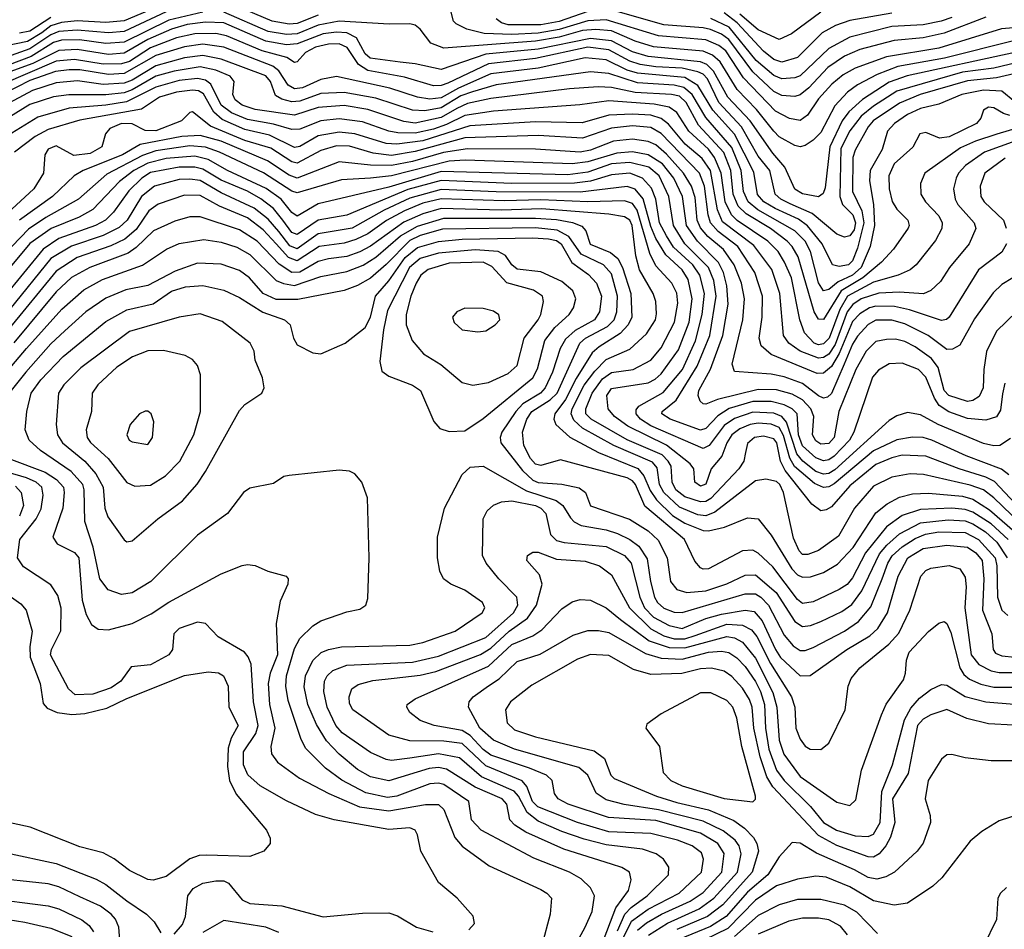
# Model space of a CAD drawing. Extents: x 997028 to 1115134, y 536408 to 618974.
# Tile 26 of 256: x 1015066 to 1018825, y 545867 to 549341. Entities that reach past the tile are written whole.
import ezdxf

# ---------------------------------------------------------------- set-up
doc = ezdxf.new("R2010")
doc.units = 0

msp = doc.modelspace()

# ---------------------------------------------------------------- linework, layer by layer
at = {"layer": '0CON10XD'}
for points in [[(1015655, 549418.3), (1015465, 549336.1), (1015395, 549330.5), (1015285, 549336.5), (1015225, 549330.5), (1015185, 549316.9), (1015149.8, 549290.2), (1015095, 549257.5), (1015015, 549240.5)], [(1016205, 549358.6), (1016125, 549326.3), (1016095, 549323.9), (1016029.3, 549335), (1015855, 549408.9)], [(1015625, 549371.5), (1015465, 549296.1), (1015405, 549290.4), (1015285, 549300.7), (1015215, 549295.9), (1015185, 549283), (1015105, 549229), (1015015, 549198.4)], [(1015765, 549369.1), (1015635, 549339.1), (1015465, 549254.9), (1015395, 549249.4), (1015293.7, 549263.7), (1015225, 549262.2), (1015195, 549253.8), (1015109.5, 549200.5), (1015025, 549168.3)], [(1015185, 549348.9), (1015105, 549296.6), (1015065, 549289.3)], [(1018865, 549261.1), (1018596.6, 549193.4), (1018418.1, 549161.9), (1018339, 549131), (1018265, 549092), (1018226.5, 549063.5), (1018178.3, 549011.7), (1018125, 548910.5), (1018095, 548880.3), (1018065, 548860.6), (1018045, 548854.7), (1018025, 548860), (1017965, 548893.9), (1017945, 548915.2), (1017878.4, 548998.4), (1017805, 549074.8), (1017739.8, 549179.8), (1017710.8, 549205), (1017675, 549221.1), (1017485, 549237.8), (1017415, 549259.5), (1017325, 549298), (1017265, 549303.8), (1017215, 549299.8), (1017125, 549274), (1017035, 549258.3), (1016685, 549232.8), (1016635, 549251.6), (1016595.3, 549305), (1016575, 549320), (1016555, 549325.6), (1016476.5, 549323.5), (1016285, 549335.7), (1016205, 549320.3), (1016125, 549286.4), (1016085, 549284.1), (1016015, 549296.1), (1015845, 549369.5)], [(1018875, 549311), (1018814.6, 549305.4), (1018575, 549232.2), (1018375, 549199.1), (1018255, 549156.2), (1018209.8, 549130.2), (1018167, 549095), (1018115, 549038.8), (1018073.3, 548976.7), (1018045, 548956.3), (1018005, 548963.4), (1017951.8, 548991.8), (1017829.1, 549119.1), (1017761.8, 549221.8), (1017735, 549241.8), (1017685, 549264.2), (1017505, 549279.1), (1017305, 549340.7), (1017235, 549337.1), (1017125, 549304), (1017045, 549289.9), (1016945, 549283.8), (1016838.5, 549288.5), (1016772.9, 549305), (1016732, 549325), (1016722, 549335), (1016712, 549375)], [(1017235, 549371.8), (1017125.8, 549334.2), (1017055, 549321.7), (1016930.7, 549320.8), (1016905, 549328.4), (1016884.4, 549344.4)], [(1018755, 549350.8), (1018595, 549289.2), (1018515, 549271.9), (1018405, 549261.8), (1018273.5, 549226.5), (1018215, 549201.8), (1018151.5, 549158.5), (1018079, 549081), (1018045, 549053.7), (1018025, 549048.1), (1017975, 549051.8), (1017945, 549067), (1017865, 549141.3), (1017773.5, 549265), (1017745, 549285.6), (1017703.1, 549303.1), (1017675, 549310.4), (1017525, 549321.2), (1017315, 549381.1)], [(1018625, 549349.7), (1018584.3, 549335.7), (1018515, 549321.6), (1018395, 549315.4), (1018235, 549274.5), (1018155, 549231.5), (1018045, 549127), (1018025, 549119.1), (1017975, 549115.5), (1017945, 549128.2), (1017878, 549185), (1017775, 549312.2), (1017705, 549344.9)], [(1018395, 549365.4), (1018235, 549338.2), (1018180.9, 549319.1), (1018129.5, 549290.5), (1018035, 549197), (1017975, 549179), (1017945, 549188.4), (1017905, 549220.8), (1017805, 549329), (1017755, 549366.5)], [(1018125, 549370), (1018012.5, 549287.5), (1017965, 549264.7), (1017885, 549302.8), (1017815, 549362.3)], [(1018865, 549215.3), (1018453.5, 549126.5), (1018385, 549101.8), (1018283.3, 549036.7), (1018231.5, 548988.5), (1018205.6, 548954.4), (1018158.5, 548855), (1018141.1, 548698.9), (1018133.2, 548676.8), (1018116.1, 548663.9), (1018055, 548676), (1018025, 548694.2), (1017987.4, 548777.4), (1017941.1, 548831.1), (1017855.2, 548955.2), (1017769.6, 549045), (1017714.9, 549144.9), (1017689.4, 549169.4), (1017665, 549180.2), (1017465, 549200.7), (1017405, 549218.5), (1017325, 549260.3), (1017245, 549269.7), (1017045, 549228.4), (1016845, 549209.6), (1016675, 549150.6), (1016575, 549172.6), (1016518.6, 549178.6), (1016403.5, 549193.5), (1016385, 549211), (1016351.8, 549271.8), (1016315, 549290.9), (1016275, 549293.4), (1016225, 549286.5), (1016125, 549248.1), (1016085, 549245.3), (1016005, 549258.9), (1015845, 549328.4), (1015775, 549331.2), (1015705, 549322.1), (1015645, 549305.3), (1015555, 549265.3), (1015465, 549212.9), (1015405, 549208.5), (1015285, 549227.2), (1015215, 549223.8), (1015115.9, 549174.1), (1014985, 549126.7)], [(1018875, 549177), (1018785, 549156.1), (1018665, 549140.9), (1018415, 549067.5), (1018325, 549011.1), (1018278.1, 548971.9), (1018235, 548916.9), (1018201.3, 548848.7), (1018196.7, 548665), (1018207.7, 548635), (1018246.5, 548595), (1018256.8, 548565), (1018251.4, 548538.6), (1018235, 548515.6), (1018215, 548510.6), (1018185, 548521.2), (1018091, 548601), (1018007.2, 548637.2), (1017971.9, 548655), (1017950.6, 548675), (1017929.2, 548765), (1017885, 548820.2), (1017821.6, 548931.5), (1017735.6, 549025), (1017691.5, 549115), (1017675, 549132.4), (1017655, 549142), (1017595, 549156.4), (1017495, 549161.1), (1017435, 549170.4), (1017395, 549182.5), (1017315, 549226.2), (1017235, 549235.9), (1017035, 549192.8), (1016855, 549171.8), (1016700.9, 549099.1), (1016675, 549089.2), (1016645, 549088.6), (1016535, 549121.6), (1016395, 549146.4), (1016359.4, 549169.4), (1016315.5, 549235), (1016285, 549248.9), (1016245, 549248), (1016195, 549236.3), (1016157.5, 549215), (1016125, 549180), (1016115, 549177.5), (1016086.1, 549196.1), (1015991.7, 549221.7), (1015855, 549279.6), (1015815, 549288.1), (1015735, 549287.4), (1015665, 549271.7), (1015565, 549233.2), (1015485, 549180.7), (1015455, 549171.7), (1015385, 549171.4), (1015275, 549189.3), (1015205, 549182.7), (1014995, 549092.3)], [(1018895, 549141.9), (1018795, 549118.4), (1018685, 549107.4), (1018503.2, 549055), (1018425, 549022.6), (1018324.1, 548955), (1018305, 548931.6), (1018255, 548842.7), (1018246.5, 548815), (1018244.9, 548685), (1018281, 548611), (1018289.2, 548565), (1018265, 548467.8), (1018245, 548419.7), (1018230.4, 548405), (1018195, 548398.4), (1018168.5, 548405), (1018129.5, 548485), (1018074.1, 548554.1), (1018039.6, 548579.6), (1017949.8, 548619.8), (1017907, 548645), (1017883, 548673), (1017868.3, 548758.3), (1017795, 548903.2), (1017712.1, 548995), (1017655, 549089.3), (1017605, 549119.9), (1017425, 549136.7), (1017385, 549148.4), (1017305, 549187.3), (1017225, 549195.6), (1017045, 549155.3), (1016865, 549133.9), (1016740.5, 549079.5), (1016675, 549043), (1016632, 549038), (1016584.4, 549044.4), (1016479.3, 549079.3), (1016275, 549124.2), (1016215, 549112.8), (1016145, 549080.8), (1016115, 549076.4), (1016090.9, 549090.9), (1016055.7, 549145), (1016032.8, 549162.8), (1015845, 549236.1), (1015765, 549247.2), (1015695, 549237.5), (1015585, 549203.6), (1015465, 549135.5), (1015405, 549131.8), (1015295, 549148.9), (1015255, 549149.4), (1015202.9, 549142.9), (1015105, 549109.2), (1015005, 549057.6)], [(1018865, 549027.4), (1018815, 549067.5), (1018745, 549071.7), (1018663.1, 549055), (1018575, 549018.6), (1018505, 549002.3), (1018455, 548978.5), (1018406.3, 548945), (1018378.8, 548915), (1018359, 548845), (1018313.3, 548765), (1018310.7, 548725), (1018325.2, 548635), (1018329, 548555), (1018312.8, 548475), (1018278.2, 548395), (1018245, 548365.1), (1018190.3, 548339.7), (1018155, 548309.8), (1018135, 548305.3), (1018115, 548335.4), (1018084.6, 548455), (1018064.5, 548495), (1018024.9, 548534.9), (1017884.2, 548614.2), (1017847, 548645), (1017829.1, 548685), (1017820.8, 548765), (1017785, 548853.4), (1017685, 548967.7), (1017632.7, 549055), (1017601.7, 549081.7), (1017565, 549090.6), (1017425, 549099.6), (1017314.5, 549135.5), (1017245, 549142), (1016885, 549092.4), (1016794.7, 549065), (1016750.5, 549049.5), (1016675, 549004), (1016612.3, 548992.3), (1016565, 548994.9), (1016425, 549041), (1016305, 549063.4), (1016215, 549059.5), (1016135, 549029.8), (1016105, 549026.9), (1016066.9, 549036.9), (1016042, 549052), (1016023.9, 549105), (1016005, 549126.7), (1015835, 549190.7), (1015765, 549204.2), (1015695, 549194.7), (1015585, 549164.5), (1015495, 549110.2), (1015465, 549098.4), (1015385, 549093.3), (1015286.9, 549106.9), (1015205, 549099.3), (1015115, 549070.2), (1014987.4, 549002.6)], [(1018845.6, 548975.6), (1018822.2, 548982.2), (1018785, 549004.5), (1018765, 549007.1), (1018745.7, 548995), (1018735.6, 548965), (1018718.2, 548945), (1018615, 548893), (1018577.9, 548887.9), (1018525, 548909.5), (1018502.9, 548905), (1018475.8, 548854.2), (1018405, 548790), (1018384, 548745), (1018385.6, 548695), (1018396.8, 548646.8), (1018415, 548617.5), (1018456.2, 548575), (1018461.5, 548555), (1018457.7, 548545), (1018401.6, 548465), (1018355.9, 548415), (1018284.9, 548355), (1018202.5, 548305), (1018135, 548196.4), (1018115, 548196.6), (1018098.4, 548225), (1018037.8, 548435), (1018015.5, 548475), (1017996, 548495), (1017932.8, 548542.8), (1017840, 548600), (1017809.2, 548629.2), (1017789.3, 548675), (1017780.7, 548765), (1017753.6, 548833.6), (1017657.8, 548937.8), (1017610.7, 549025), (1017585, 549048.2), (1017554.9, 549054.9), (1017415, 549062.4), (1017325, 549082.5), (1017274.9, 549085.1), (1017165, 549077), (1016865, 549039.5), (1016775, 549021.1), (1016735, 549001.3), (1016675, 548967.1), (1016575, 548945.8), (1016531.8, 548951.8), (1016395, 548997.7), (1016305, 549013.3), (1016205.2, 549005.2), (1016115, 548975.9), (1015965, 548997.7), (1015915, 549014), (1015888, 549035), (1015878.9, 549055), (1015884.2, 549105), (1015868.8, 549125), (1015815, 549148), (1015755, 549160.4), (1015655, 549144.9), (1015585, 549124.7), (1015495, 549072.7), (1015465, 549061.6), (1015395, 549053.3), (1015253.5, 549053.5), (1015195, 549045.7), (1015105, 549016.8), (1014942.4, 548917.6)], [(1018950.6, 548949.4), (1018796.9, 548903.1), (1018715, 548877), (1018658.3, 548851.7), (1018521.2, 548755), (1018504.6, 548715), (1018506, 548675), (1018524.1, 548645), (1018575, 548591.5), (1018588.1, 548565), (1018586.1, 548543.9), (1018562.1, 548497.9), (1018488.2, 548405), (1018465, 548385.3), (1018420, 548365), (1018325, 548338.2), (1018226, 548285), (1018196.4, 548233.6), (1018156.3, 548125), (1018135, 548102.5), (1018115, 548098.8), (1018099.2, 548105), (1018062.7, 548145), (1018044.5, 548195), (1018012.3, 548355), (1017986.4, 548415), (1017961.4, 548455), (1017922.2, 548495), (1017805, 548574.3), (1017783.2, 548595), (1017758.7, 548645), (1017744.2, 548755), (1017718.1, 548815), (1017695, 548846.5), (1017619.9, 548915), (1017575, 548986.6), (1017545, 549007.3), (1017487.8, 549017.8), (1017315, 549030.5), (1017204.5, 549015.5), (1016875, 548991.7), (1016765, 548974.7), (1016695, 548940), (1016645, 548923.4), (1016575, 548906.9), (1016508.9, 548908.9), (1016475.1, 548915.1), (1016375, 548950.4), (1016285, 548962.1), (1016215, 548954.6), (1016135, 548923.3), (1016105, 548920.9), (1016035, 548941.9), (1015935, 548960.3), (1015874.8, 548985), (1015834.9, 549015), (1015795.3, 549095.3), (1015775, 549110), (1015745, 549116), (1015675, 549108.2), (1015585, 549083.6), (1015473.3, 549026.7), (1015395, 549013.9), (1015255, 549002.8), (1015135, 548969), (1015002.8, 548887.2)], [(1018975, 548915.8), (1018750, 548835), (1018676.6, 548783.4), (1018650.7, 548755), (1018641.2, 548735), (1018631.6, 548695), (1018636.8, 548655), (1018647.5, 548635), (1018710, 548565), (1018716.2, 548543.8), (1018691.2, 548485), (1018615.9, 548394.1), (1018581.2, 548341.2), (1018544, 548306), (1018516, 548294), (1018425, 548299.8), (1018346.2, 548296.2), (1018279, 548275), (1018246.3, 548253.7), (1018225.4, 548224.6), (1018179.3, 548100.7), (1018155, 548063.3), (1018135, 548051), (1018115, 548047.8), (1018045.3, 548075), (1018001.8, 548105), (1017982.2, 548135), (1017968.3, 548295), (1017937.1, 548387.1), (1017868.6, 548478.6), (1017749.3, 548569.3), (1017730.2, 548615), (1017702.9, 548765), (1017670.8, 548810.8), (1017606, 548866), (1017542.3, 548942.3), (1017515, 548963.8), (1017475, 548976.2), (1017405, 548980.4), (1017315, 548976.7), (1017212.8, 548947.2), (1017035, 548951.4), (1016784.9, 548934.9), (1016605, 548878.6), (1016505.1, 548865.1), (1016465, 548867.8), (1016344.7, 548904.7), (1016285, 548911.4), (1016205, 548897.1), (1016135, 548856.6), (1016115, 548853.2), (1016019.4, 548899.4), (1015925, 548921.3), (1015839.2, 548959.2), (1015807.4, 548987.4), (1015767.5, 549057.5), (1015748.6, 549068.6), (1015725, 549072.1), (1015665, 549064.2), (1015600, 549045), (1015531.2, 548998.8), (1015295, 548957.5), (1015175, 548921.9), (1015124.7, 548895), (1015046, 548835)], [(1018833.2, 548485), (1018815, 548453.3), (1018726.4, 548385), (1018615, 548204.7), (1018604.8, 548195.2), (1018585, 548192.6), (1018463.3, 548233.3), (1018406, 548246), (1018335, 548246.6), (1018309.8, 548240.2), (1018272.9, 548217.1), (1018245, 548188.1), (1018194.3, 548065.7), (1018165, 548016.2), (1018135, 547991), (1018110.1, 547990.1), (1017935, 548062.4), (1017897.1, 548095), (1017888.6, 548125), (1017901.1, 548205), (1017901.4, 548285), (1017872.8, 548375), (1017807.1, 548475), (1017732, 548532), (1017703, 548565), (1017694, 548595), (1017680.4, 548705), (1017660.9, 548755), (1017515, 548906.4), (1017475, 548928.7), (1017405, 548935.4), (1017325, 548927.2), (1017215, 548888), (1017045, 548898), (1016765, 548889.7), (1016575, 548837), (1016485, 548822.5), (1016415, 548831.7), (1016325, 548857.4), (1016275, 548858.9), (1016215, 548841.7), (1016125, 548792.6), (1016105, 548797.4), (1016025, 548850.4), (1015925, 548879.2), (1015794.6, 548934.6), (1015725, 548988.8), (1015715, 548986.7), (1015682.9, 548955), (1015585, 548916.7), (1015545, 548917.4), (1015495, 548943), (1015455, 548944.5), (1015410.4, 548925), (1015393.8, 548905), (1015379.2, 548855), (1015335, 548830.2), (1015272.1, 548822.1), (1015205, 548859.1), (1015173.8, 548846.2), (1015162.1, 548825), (1015156.3, 548755), (1015120.3, 548695), (1014935, 548525.5)], [(1018899.9, 548380.1), (1018815, 548330), (1018781.9, 548298.1), (1018711.6, 548198.4), (1018655, 548097.5), (1018627.6, 548082.4), (1018605, 548081.4), (1018534.1, 548135), (1018445, 548179.8), (1018395, 548193.8), (1018335, 548193), (1018305, 548177.2), (1018265, 548132.5), (1018245, 548101), (1018213.4, 548025), (1018165, 547913.5), (1018150.3, 547899.7), (1018135, 547895.7), (1018115, 547904.3), (1018055, 547951.8), (1017985, 547977), (1017935, 547986.7), (1017795, 547997.8), (1017785.4, 548025.4), (1017827, 548195), (1017832.8, 548275), (1017821.5, 548335), (1017793.7, 548405), (1017753.2, 548463.2), (1017693.4, 548513.4), (1017665, 548546), (1017652.6, 548575), (1017645, 548661.4), (1017631.2, 548705), (1017600.5, 548755), (1017535, 548827), (1017495, 548862.5), (1017465, 548876.2), (1017405, 548884.1), (1017333.4, 548876.6), (1017245, 548842.6), (1017205, 548834.5), (1017035, 548846.9), (1016775, 548848.2), (1016684, 548834), (1016565, 548799.6), (1016485, 548783.7), (1016405, 548784.9), (1016285, 548798.3), (1016125, 548735.9), (1016095, 548746.8), (1016012.4, 548802.4), (1015835, 548876.5), (1015755, 548899.1), (1015684.6, 548895.4), (1015526.1, 548863.9), (1015458.2, 548825), (1015308.2, 548765), (1015273.3, 548745), (1015191.2, 548665), (1015064.6, 548575.4)], [(1018873.3, 548226.7), (1018795, 548151.2), (1018756.5, 548073.5), (1018746.2, 548005), (1018743.8, 547935), (1018728.4, 547901.6), (1018705, 547886.6), (1018685, 547883), (1018612.6, 547905), (1018594.9, 547925), (1018572.7, 548012.7), (1018547.4, 548047.4), (1018485, 548091.5), (1018445, 548111.3), (1018410.1, 548120.1), (1018375, 548120), (1018335, 548111.2), (1018297.3, 548075), (1018258.3, 548005), (1018192.7, 547845), (1018175.5, 547745), (1018155, 547722.8), (1018125, 547719.6), (1018105, 547732.9), (1018093.1, 547755), (1018097.3, 547825), (1018086.9, 547855), (1018055, 547889), (1018015, 547910.7), (1017955, 547927.4), (1017885, 547928.8), (1017729.9, 547890.1), (1017685, 547872.2), (1017675, 547873.1), (1017663.8, 547883.8), (1017656.4, 547905), (1017658.2, 547925), (1017703.5, 548006.5), (1017750.8, 548135), (1017770.1, 548255), (1017765.5, 548324.5), (1017752.7, 548375), (1017733.7, 548413.7), (1017653.2, 548495), (1017611.7, 548555), (1017595.9, 548665), (1017563.2, 548735), (1017520.3, 548790.3), (1017465, 548824.7), (1017405, 548835.8), (1017345, 548831.5), (1017235, 548798.1), (1017175, 548790.7), (1016766.2, 548803.8), (1016705, 548800.4), (1016485, 548744.1), (1016405.7, 548735.7), (1016295, 548729.3), (1016125, 548679.7), (1016105, 548686), (1015996, 548756), (1015829.2, 548835), (1015775, 548854.5), (1015715, 548859.1), (1015585, 548840), (1015535, 548822.5), (1015398.6, 548751.4), (1015289.7, 548655), (1015165, 548585.7), (1015098.9, 548541), (1015005, 548443)], [(1018826.9, 547953.1), (1018818.1, 547911.9), (1018810.4, 547849.6), (1018795, 547823.9), (1018755, 547811), (1018685, 547818), (1018613.4, 547843.4), (1018576.8, 547866.8), (1018558.3, 547895), (1018525.9, 547975.9), (1018497.3, 548005), (1018435, 548029), (1018385, 548025.9), (1018345, 548002.3), (1018322.3, 547975), (1018250.2, 547765), (1018233.5, 547735), (1018175, 547673.2), (1018155, 547660), (1018135, 547656.2), (1018105, 547667.1), (1018055, 547713.2), (1018039.5, 547755), (1018034.5, 547835), (1018015.2, 547855), (1017985, 547870.5), (1017935, 547882.7), (1017865, 547882.7), (1017774.6, 547855.4), (1017731.8, 547828.2), (1017685, 547779.4), (1017665, 547773.6), (1017549.5, 547815), (1017516.9, 547835), (1017518.2, 547845), (1017572.1, 547887.9), (1017652.9, 548017.1), (1017701, 548135), (1017724.9, 548285), (1017716.2, 548345), (1017696.1, 548395), (1017605.1, 548485), (1017562, 548555), (1017544.6, 548665), (1017507.1, 548745), (1017467.6, 548777.6), (1017395, 548796.1), (1017325, 548789.9), (1017235, 548758.6), (1017158.9, 548748.9), (1016675, 548761.2), (1016475, 548701.6), (1016205, 548637.3), (1016125, 548590.5), (1016105, 548604.2), (1016063.8, 548655), (1016006.7, 548696.7), (1015859.5, 548765), (1015785, 548806.7), (1015735, 548819.1), (1015625, 548810.4), (1015555, 548793.2), (1015501.9, 548765), (1015446.9, 548723.1), (1015344.6, 548615.4), (1015292.9, 548587.1), (1015186.5, 548543.5), (1015105, 548485.5), (1014989.7, 548350.3)], [(1018828.4, 548811.6), (1018751.2, 548755), (1018732.9, 548705), (1018735.6, 548665.6), (1018747.9, 548645), (1018822.1, 548575), (1018832.2, 548545)], [(1018848.8, 547741.2), (1018807.5, 547715), (1018785, 547713.5), (1018745, 547722.8), (1018573.1, 547795), (1018505, 547831.2), (1018455, 547840), (1018415, 547828.5), (1018385, 547810), (1018178.1, 547621.9), (1018155, 547607.8), (1018135, 547605.4), (1018105, 547615.8), (1018055.7, 547655), (1018033.2, 547683.2), (1017993.5, 547803.5), (1017975, 547825.1), (1017945, 547837.8), (1017865, 547842.1), (1017795, 547818), (1017755, 547790.7), (1017697.9, 547715), (1017675, 547703), (1017475, 547789.2), (1017436, 547815), (1017419.6, 547835), (1017419.3, 547850.7), (1017429.7, 547865), (1017523, 547917), (1017595.7, 548005), (1017646.3, 548113.7), (1017671.6, 548215), (1017679.8, 548295), (1017662.5, 548365), (1017635.7, 548405), (1017562.5, 548472.5), (1017535, 548515.2), (1017508.8, 548565), (1017494.9, 548654.9), (1017477.5, 548697.5), (1017443.9, 548735), (1017395, 548754.2), (1017325, 548748.5), (1017245, 548723.6), (1017183.9, 548716.1), (1016945, 548715.9), (1016675, 548726.6), (1016548.2, 548691.8), (1016315, 548593.9), (1016205, 548574.6), (1016125, 548520), (1016105, 548527.9), (1016069.8, 548575), (1016035, 548619.4), (1015986.5, 548656.5), (1015935, 548685.6), (1015835, 548728.2), (1015765, 548770.4), (1015735, 548777.8), (1015675, 548778), (1015565, 548756.7), (1015531.7, 548735), (1015482.3, 548687.7), (1015424.2, 548605.8), (1015392.8, 548575), (1015355, 548554.6), (1015214.7, 548505), (1015154.8, 548465), (1015005, 548281.3)], [(1018842.1, 547602.1), (1018813.8, 547623.8), (1018678.8, 547675), (1018548.5, 547735), (1018515, 547744.5), (1018475, 547746.2), (1018415, 547735.9), (1018325, 547694), (1018175, 547568.1), (1018155, 547556.7), (1018135, 547554.1), (1018100, 547570), (1018024.5, 547634.5), (1018006.4, 547666.4), (1017982.3, 547752.3), (1017965, 547782.8), (1017935, 547796.2), (1017885, 547800.3), (1017855, 547794.9), (1017815, 547778.3), (1017784.8, 547755), (1017765.9, 547725), (1017746.1, 547673.9), (1017705.3, 547625), (1017685, 547566.4), (1017665, 547559.7), (1017643.6, 547575), (1017639.6, 547625), (1017625.4, 547645), (1017535.4, 547715.4), (1017388, 547788), (1017337.3, 547825), (1017312.6, 547855), (1017307.7, 547905), (1017325, 547932), (1017465, 547954.5), (1017492.5, 547967.5), (1017515, 547987.8), (1017580.5, 548079.5), (1017621.9, 548185), (1017633.7, 548275), (1017618, 548348), (1017595.4, 548385.4), (1017532.6, 548442.6), (1017494.6, 548504.6), (1017475, 548550.8), (1017446.4, 548656.4), (1017415, 548694.2), (1017385, 548704.1), (1017205, 548682.1), (1016885, 548683.6), (1016675, 548692.2), (1016555, 548659.1), (1016456.9, 548613.1), (1016335, 548544.9), (1016205, 548523.4), (1016125, 548465.1), (1016097.6, 548477.6), (1016055, 548531.6), (1016015, 548579.6), (1015960.7, 548620.7), (1015835, 548679.9), (1015755, 548726.2), (1015715, 548732.2), (1015675, 548730.1), (1015580.8, 548705), (1015530.8, 548665), (1015476.2, 548575), (1015445, 548546.7), (1015385, 548516.8), (1015263.5, 548476.5), (1015185, 548428.6), (1015028.1, 548235)], [(1018965, 547388.6), (1018787.3, 547577.3), (1018754, 547594), (1018652.3, 547625), (1018525, 547673.5), (1018435, 547677.3), (1018395, 547667.6), (1018335, 547641.9), (1018235, 547560.7), (1018165, 547480.8), (1018145, 547468.2), (1018125, 547465.3), (1018090.3, 547490.3), (1017988.7, 547618.7), (1017970.8, 547655), (1017956.8, 547725), (1017945, 547740.6), (1017905, 547749.6), (1017870.9, 547745), (1017845, 547722.5), (1017837.4, 547687.4), (1017831, 547655), (1017811.9, 547625), (1017705, 547512.3), (1017685, 547500.1), (1017665, 547499.2), (1017605, 547518.4), (1017571.3, 547545), (1017556.5, 547575), (1017552.8, 547635), (1017542.2, 547655), (1017518.3, 547678.3), (1017385, 547736.1), (1017247.9, 547815), (1017227.5, 547835), (1017227.1, 547855), (1017250.8, 547915), (1017291.4, 547968.6), (1017325, 547992.9), (1017407.8, 548005), (1017475, 548040), (1017515, 548087.3), (1017566.2, 548185), (1017578.5, 548258.5), (1017575, 548296.7), (1017555, 548334.1), (1017495, 548401.4), (1017471.9, 548448.1), (1017423.1, 548613.1), (1017405, 548638.5), (1017375, 548649), (1017234.3, 548645.7), (1017055, 548653.2), (1016915, 548648.9), (1016675, 548657.2), (1016605, 548640.3), (1016535, 548610.8), (1016465.6, 548574.4), (1016395, 548523.1), (1016349.1, 548500.9), (1016305, 548487.6), (1016209.7, 548475), (1016125, 548419.6), (1016092.1, 548432.1), (1016045.3, 548485.3), (1015995, 548538.8), (1015935, 548583.7), (1015828.5, 548628.5), (1015755, 548669.8), (1015695, 548670.5), (1015595, 548636.5), (1015558.9, 548611.1), (1015509.8, 548540.2), (1015467.2, 548502.8), (1015413.2, 548476.8), (1015285, 548432.3), (1015205, 548380.3), (1015025, 548161.5)], [(1018886.7, 547416.7), (1018785, 547515.2), (1018745.1, 547545.1), (1018695, 547563.4), (1018516.2, 547603.8), (1018465, 547606.5), (1018395, 547593.5), (1018325, 547559), (1018252.9, 547475), (1018191.9, 547368.1), (1018115, 547313.5), (1018075, 547298.5), (1018055, 547298.2), (1018041.9, 547311.9), (1018020.1, 547360.1), (1017981.7, 547535), (1017968.1, 547565), (1017955, 547577.6), (1017915, 547586.1), (1017875, 547579.2), (1017719.9, 547460.1), (1017685, 547446.2), (1017655, 547450.3), (1017585, 547479), (1017525.6, 547535), (1017508.7, 547565), (1017499.1, 547629.1), (1017481.3, 547651.3), (1017334.2, 547714.2), (1017215, 547780.3), (1017180.8, 547810.8), (1017171.4, 547835), (1017175.1, 547855), (1017220.8, 547945), (1017261.7, 547998.3), (1017305, 548042.8), (1017395, 548082.4), (1017458.5, 548141.5), (1017493, 548195), (1017497.4, 548217.4), (1017494.3, 548265), (1017484.3, 548295), (1017432.3, 548385), (1017418.6, 548438.6), (1017404.3, 548555), (1017395, 548575.7), (1017375, 548588.4), (1017315, 548598.5), (1017058.2, 548618.2), (1016905, 548614), (1016675, 548620.3), (1016605, 548599.8), (1016532, 548568), (1016405, 548476), (1016365, 548454.3), (1016315, 548436.8), (1016245, 548427.7), (1016205, 548416.9), (1016135, 548377), (1016105, 548375.9), (1016056.9, 548406.9), (1015972.7, 548495), (1015905, 548538.5), (1015755, 548588.1), (1015715, 548587.7), (1015658.1, 548571.9), (1015576.8, 548535), (1015509.8, 548470.2), (1015480.2, 548449.8), (1015333.9, 548395), (1015263.9, 548356.1), (1015205, 548301.3), (1015043.6, 548106.4)], [(1014886.3, 547845), (1015092.1, 548085), (1015227, 548235), (1015311.2, 548308.8), (1015381.3, 548348.7), (1015535, 548403), (1015626.4, 548465), (1015675, 548486.6), (1015768.2, 548501.8), (1015835, 548491), (1015895, 548472.4), (1015945, 548443.5), (1016044.9, 548344.9), (1016073.1, 548333.1), (1016115, 548326.3), (1016215, 548360), (1016315, 548379.2), (1016376.7, 548403.3), (1016425, 548433.4), (1016519.7, 548515), (1016585, 548552.2), (1016685, 548582.5), (1017035, 548582.9), (1017115, 548577.2), (1017176.1, 548566.1), (1017212, 548552), (1017227.7, 548535), (1017243.8, 548483.8), (1017321.4, 548451.4), (1017348.8, 548428.8), (1017367.6, 548395), (1017399.2, 548295), (1017403, 548205), (1017388.3, 548175), (1017358.2, 548141.8), (1017278.3, 548091.7), (1017252, 548068), (1017190.1, 547969.9), (1017149.4, 547890.6), (1017108.6, 547835), (1017105.3, 547815), (1017112.9, 547795), (1017166.1, 547746.1), (1017275, 547687.7), (1017426.2, 547626.2), (1017448.9, 547598.9), (1017472.8, 547542.8), (1017497.4, 547507.4), (1017557.8, 547447.8), (1017605, 547417.8), (1017675, 547389.8), (1017695, 547388.8), (1017756.8, 547403.2), (1017845, 547438.8), (1017885, 547434), (1017935, 547372.5), (1018013.2, 547243.2), (1018035, 547220.2), (1018055, 547211.3), (1018085, 547213.2), (1018135, 547229.4), (1018188.4, 547261.6), (1018248.3, 547325), (1018335, 547457.6), (1018377.7, 547492.3), (1018425, 547517.7), (1018475, 547529.8), (1018535, 547532.3), (1018665, 547520.5), (1018705, 547509.5), (1018768.5, 547468.5), (1018865, 547384.6)], [(1018839.2, 547355), (1018775, 547415.1), (1018705, 547459.9), (1018675, 547470.3), (1018625, 547474.7), (1018505, 547470.3), (1018435, 547447.2), (1018375, 547403.3), (1018295.4, 547305), (1018245, 547209.7), (1018225, 547184.2), (1018195, 547164.3), (1018095, 547117.9), (1018055, 547111.7), (1018035, 547126.3), (1017940.7, 547250.7), (1017885, 547303.4), (1017865, 547314.7), (1017825, 547312), (1017695, 547244.1), (1017675, 547242.2), (1017665, 547247.3), (1017643.3, 547273.3), (1017603.7, 547355), (1017452.4, 547482.4), (1017416.7, 547565), (1017405, 547579.5), (1017385, 547591.1), (1017130.8, 547659.2), (1017055, 547638.3), (1017035, 547643), (1017016.3, 547665), (1016990.2, 547715), (1016985.7, 547765.7), (1017002.5, 547815), (1017020.6, 547845), (1017090.5, 547889.5), (1017117.2, 547915), (1017204.1, 548105.9), (1017225.7, 548125), (1017310.4, 548169.6), (1017335.8, 548195), (1017345.1, 548225), (1017348.1, 548285), (1017325, 548370.8), (1017294.3, 548404.3), (1017210, 548445), (1017162.6, 548512.6), (1017117.2, 548537.2), (1017035, 548545.8), (1016680.6, 548540.6), (1016595, 548516.9), (1016555, 548497.2), (1016465, 548405.8), (1016405, 548354.1), (1016355, 548325.2), (1016305, 548306.4), (1016128.1, 548271.9), (1016045, 548271.9), (1015995.8, 548295), (1015943.7, 548355), (1015905, 548383.3), (1015835, 548407.4), (1015745, 548411.4), (1015659.2, 548380.8), (1015555, 548325.6), (1015471, 548309), (1015395, 548276.9), (1015318.8, 548225), (1015237.6, 548152.4), (1015185, 548103), (1015088.7, 547995), (1015033.6, 547925)], [(1017178.7, 545791.3), (1017225.2, 545874.8), (1017250.9, 545935), (1017260.4, 545995), (1017245.2, 546025.2), (1017210, 546060), (1017164.4, 546085), (1017029, 546139), (1016827.9, 546245), (1016790.7, 546285), (1016780, 546355), (1016685, 546419.8), (1016665, 546424.8), (1016632, 546422), (1016505.1, 546374.9), (1016469.6, 546369.6), (1016387.6, 546387.6), (1016295.9, 546435.9), (1016232.7, 546482.7), (1016157.6, 546557.6), (1016141, 546591), (1016091.2, 546741.2), (1016081.9, 546795), (1016084.8, 546834.8), (1016115, 546938.9), (1016135, 546977.9), (1016185, 547026.4), (1016215, 547045.4), (1016315, 547079.2), (1016365, 547088.8), (1016386.7, 547105), (1016395, 547130), (1016400, 547285), (1016393.8, 547515), (1016372, 547575), (1016345.7, 547605.7), (1016325, 547616), (1016285, 547620), (1016095, 547600), (1016074.4, 547595.6), (1016035, 547568.8), (1015945, 547552), (1015920, 547535), (1015858.6, 547455), (1015745, 547372.5), (1015566.4, 547195), (1015495, 547152.4), (1015455, 547145.3), (1015403.1, 547163.1), (1015371.9, 547205), (1015346.1, 547326.1), (1015314.8, 547424.8), (1015312.2, 547545), (1015306.7, 547565), (1015262.8, 547615), (1015145.3, 547695), (1015102.2, 547735), (1015086.4, 547775), (1015093.2, 547845), (1015110, 547915), (1015147, 547965), (1015232.1, 548055), (1015395, 548188.3), (1015475, 548232.8), (1015574.9, 548255.1), (1015645, 548304.4), (1015699.1, 548320.9), (1015765, 548326.1), (1015845, 548307.3), (1015905, 548279.5), (1015993.4, 548223.4), (1016077.1, 548195), (1016098.9, 548175), (1016110.8, 548125), (1016125, 548098.6), (1016185, 548068.5), (1016215, 548064.5), (1016308, 548105), (1016385, 548165.6), (1016405, 548204.3), (1016424.3, 548285), (1016475, 548343.5), (1016537.8, 548432.2), (1016585, 548471), (1016665, 548493.1), (1016755, 548502.4), (1017025, 548507.9), (1017085, 548503.9), (1017115, 548497.3), (1017133.6, 548485), (1017173.8, 548413.8), (1017237.7, 548367.7), (1017268.1, 548335), (1017287.5, 548285), (1017280, 548225), (1017260.7, 548195), (1017185.9, 548154.1), (1017149.1, 548120.9), (1017128.7, 548085), (1017100, 547995), (1017071.8, 547935), (1017054.4, 547915), (1016986.9, 547873.1), (1016959.7, 547845), (1016906.2, 547765), (1016900.2, 547745), (1016902.7, 547725), (1016985, 547618.7), (1017025, 547581.6), (1017045, 547572.6), (1017135, 547567.4), (1017202.4, 547552.4), (1017225.8, 547535), (1017245, 547484.5), (1017393.7, 547433.7), (1017465, 547389.1), (1017502.9, 547352.9), (1017538, 547285), (1017550.7, 547195), (1017575, 547164.2), (1017612.9, 547152.9), (1017685, 547160), (1017765, 547185.9), (1017835, 547219.4), (1017875, 547220.8), (1017953.6, 547153.6), (1018025, 547042.9), (1018055, 547023.5), (1018085, 547027.2), (1018125, 547042.8), (1018205, 547080.2), (1018242.7, 547107.3), (1018280.4, 547159.6), (1018348.9, 547301.1), (1018375.9, 547334.1), (1018425, 547377.6), (1018505, 547418.9), (1018610.8, 547430.8), (1018675, 547426.4), (1018705, 547415.8), (1018753, 547385), (1018795.9, 547345), (1018835.3, 547285)], [(1016705, 547767.5), (1016765, 547771.2), (1016835, 547818), (1017025, 547972.9), (1017043, 548007), (1017070.6, 548115), (1017108.7, 548165), (1017163.2, 548215), (1017179.6, 548240.4), (1017189.2, 548275), (1017177.2, 548305), (1017135, 548340.5), (1017055, 548378.4), (1016965, 548388.6), (1016945, 548404.6), (1016920.4, 548440.4), (1016891.9, 548455), (1016805, 548462), (1016665, 548449.5), (1016595, 548428.9), (1016553.7, 548395), (1016470.4, 548229.6), (1016455, 548156), (1016441.1, 548035), (1016448.8, 547998.8), (1016475, 547978.8), (1016565.7, 547945), (1016596.4, 547925), (1016646.6, 547806.6), (1016669.5, 547779.5), (1016705, 547767.5)], [(1016795.4, 547945.4), (1016855, 547954.7), (1016930.6, 547989.4), (1016965, 548020.4), (1016991.9, 548125), (1017045.7, 548195), (1017054.8, 548215), (1017065.9, 548265), (1017061.3, 548285), (1017027.6, 548307.6), (1016925.8, 548335.8), (1016868.3, 548398.3), (1016835, 548414.6), (1016705, 548410.4), (1016625, 548387.4), (1016597.3, 548365), (1016579.4, 548335), (1016559.3, 548285), (1016541.4, 548215), (1016541.8, 548175), (1016563.8, 548115), (1016606.9, 548065), (1016673.6, 548023.6), (1016755, 547955.5), (1016795.4, 547945.4)], [(1016815, 548148.9), (1016845, 548152.9), (1016880.8, 548175), (1016899.2, 548195), (1016895, 548213.8), (1016875, 548227.8), (1016835, 548238.2), (1016765, 548238.5), (1016734.7, 548225.3), (1016718.1, 548205), (1016724, 548184), (1016755, 548156.5), (1016815, 548148.9)], [(1015475, 547347.1), (1015495, 547350.6), (1015593.1, 547435), (1015687, 547503), (1015742.7, 547567.3), (1015775.2, 547614.8), (1015905, 547847.8), (1015925, 547870.9), (1015990.8, 547915), (1015999.2, 547935), (1015992.7, 547972.7), (1015965, 548040), (1015961.2, 548075), (1015946, 548105), (1015838.5, 548188.5), (1015755, 548217.3), (1015675, 548204.7), (1015485, 548149.5), (1015299.2, 548010.8), (1015234, 547946), (1015213.6, 547915), (1015205.3, 547794.7), (1015209.7, 547755), (1015228.9, 547725), (1015313.8, 547655), (1015356.6, 547606.6), (1015384.4, 547555), (1015390.3, 547475), (1015402.5, 547442.5), (1015465, 547354.3), (1015475, 547347.1)], [(1015505, 547559.2), (1015565, 547563.4), (1015621.9, 547598.1), (1015676.7, 547655), (1015730, 547755), (1015756.2, 547845), (1015756.4, 547985), (1015745, 548020), (1015725, 548043.1), (1015697.9, 548057.9), (1015615, 548077.5), (1015555, 548076.2), (1015496.3, 548053.7), (1015436.5, 548013.5), (1015363.7, 547946.3), (1015342.7, 547915), (1015339.3, 547845), (1015319.4, 547775), (1015323.6, 547745), (1015336.1, 547726.1), (1015403.2, 547665), (1015475, 547572.9), (1015505, 547559.2)], [(1015555, 547718), (1015573.1, 547745), (1015577.8, 547805), (1015568, 547835), (1015555, 547845.8), (1015545, 547846), (1015523.3, 547835), (1015488, 547795), (1015474.3, 547755), (1015484, 547735), (1015495, 547728), (1015555, 547718)], [(1015024.5, 547665), (1015162.8, 547612.8), (1015206.5, 547585), (1015232.4, 547555), (1015236, 547535), (1015230.4, 547475), (1015192.1, 547365), (1015208.7, 547338.7), (1015275, 547305.9), (1015290.9, 547285), (1015304.4, 547124.4), (1015319.1, 547069.1), (1015340.4, 547030.4), (1015365, 547012.9), (1015405, 547010.9), (1015495.2, 547034.8), (1015567.9, 547072.1), (1015635, 547115.9), (1015835, 547224.5), (1015915, 547255.8), (1015935, 547260), (1015965, 547256), (1016012.5, 547235), (1016083.3, 547215), (1016091.2, 547205), (1016090, 547185), (1016060.4, 547119.6), (1016045.3, 547035), (1016049.7, 546915), (1016021.6, 546845), (1016014, 546806), (1016020, 546725), (1016039.2, 546635), (1016024.7, 546565), (1016027, 546537), (1016049.5, 546505), (1016134.5, 546444.5), (1016245.4, 546385.4), (1016362.7, 546335), (1016475, 546319.2), (1016615, 546343.5), (1016665, 546343.2), (1016685, 546324.4), (1016726.9, 546216.9), (1016755, 546184.6), (1016858.8, 546108.8), (1017055, 546018.9), (1017078.1, 546005), (1017095.6, 545985), (1017091.5, 545925), (1017059.4, 545805)], [(1016780, 545865), (1016801.7, 545888.3), (1016797, 545917), (1016736, 545985), (1016665, 546046), (1016597.5, 546165), (1016585, 546227.5), (1016575, 546245.7), (1016555, 546254.4), (1016475, 546247.8), (1016266.7, 546285), (1016194.8, 546304.8), (1016085, 546357.2), (1015983.8, 546415), (1015936.2, 546456.2), (1015920.6, 546495), (1015920.5, 546545), (1015967.2, 546615), (1015976.8, 546645), (1015958.2, 546735), (1015948.9, 546878.9), (1015937.8, 546907.7), (1015923.5, 546925), (1015823.5, 546983.5), (1015774.7, 547034.7), (1015745, 547040.3), (1015674.4, 547015), (1015654.5, 546995), (1015648.5, 546935), (1015635.5, 546915), (1015565, 546876.2), (1015490.9, 546869.1), (1015451.8, 546815), (1015415, 546788.5), (1015345, 546764.5), (1015278.1, 546761.9), (1015251.9, 546785), (1015183.7, 546915), (1015187, 546935), (1015223.4, 547006.6), (1015223.7, 547093.7), (1015211.9, 547141.9), (1015185, 547181.8), (1015080.5, 547250.5), (1015057.8, 547285), (1015066.6, 547355), (1015128.1, 547435), (1015147.8, 547472.2), (1015155.6, 547525), (1015150.4, 547555), (1015128.2, 547575), (1015091.5, 547591.5), (1014912.7, 547642.7)], [(1017287.4, 545805), (1017341.5, 545948.5), (1017389.7, 546015), (1017400.4, 546055), (1017394.5, 546085), (1017365, 546102.6), (1017325, 546115.2), (1017142.8, 546172.8), (1016998.2, 546238.2), (1016956.6, 546265), (1016937.2, 546285), (1016925.2, 546345), (1016907.8, 546365), (1016805, 546409), (1016695, 546478.7), (1016665, 546484.9), (1016628.6, 546481.4), (1016475, 546433.8), (1016405, 546449), (1016355, 546476.6), (1016285, 546535.8), (1016237.1, 546587.1), (1016199.2, 546649.2), (1016166.2, 546725), (1016152.4, 546792.4), (1016156.7, 546835), (1016185, 546893.3), (1016216.6, 546923.4), (1016245, 546935.7), (1016295, 546945.6), (1016555, 546951.7), (1016605, 546961.6), (1016728.5, 547005), (1016831.9, 547075), (1016841.9, 547095), (1016832.5, 547115), (1016765, 547161.8), (1016712, 547185), (1016684.3, 547205), (1016669.4, 547235), (1016660.5, 547285), (1016661.5, 547365), (1016687.9, 547475), (1016755, 547604), (1016785, 547632), (1016835, 547635.5), (1017001, 547541), (1017114.1, 547504.1), (1017139.1, 547485), (1017168.9, 547438.9), (1017182.9, 547422.9), (1017208.8, 547408.8), (1017305, 547392.3), (1017348.2, 547378.2), (1017395.1, 547355.1), (1017429.5, 547329.5), (1017461.9, 547281.9), (1017474, 547195), (1017489.3, 547135), (1017500.4, 547115), (1017525, 547093.3), (1017565, 547078.6), (1017595, 547076.2), (1017835, 547147.4), (1017875, 547147.5), (1017895.5, 547135.5), (1017924.7, 547104.7), (1017985, 546990.6), (1018019.1, 546949.1), (1018045, 546931), (1018065, 546931.4), (1018095, 546943.3), (1018215, 547005.2), (1018267.8, 547042.2), (1018315, 547098), (1018358.8, 547205)], [(1015049.5, 547559.5), (1015071.5, 547535), (1015080.6, 547485), (1015065.5, 547445)], [(1017348.7, 545861.3), (1017375.9, 545924.1), (1017400.1, 545949.9), (1017461.5, 545995), (1017542.5, 546075), (1017543.6, 546103.6), (1017523.8, 546135), (1017495.5, 546155.5), (1017443.3, 546173.3), (1017305, 546188.8), (1017220.7, 546210.7), (1017135, 546240.3), (1017045, 546280.3), (1017002.7, 546312.7), (1016970.7, 546375), (1016954, 546394), (1016829.4, 546449.4), (1016745, 546522.1), (1016665, 546536.4), (1016555, 546520.6), (1016485, 546511.6), (1016464.4, 546515), (1016405, 546541.6), (1016296.6, 546616.6), (1016273, 546645), (1016239.8, 546715), (1016226.8, 546775), (1016230, 546815), (1016240, 546835), (1016261.3, 546855), (1016314.9, 546875.1), (1016565, 546886.5), (1016665, 546909.7), (1016845, 546981.7), (1016951.2, 547075), (1016968, 547105), (1016963.8, 547135), (1016894.7, 547205), (1016846.1, 547265), (1016832.3, 547295), (1016835.4, 547435), (1016850, 547465), (1016875, 547486.8), (1016905, 547499.5), (1016945, 547503.8), (1017035.4, 547485), (1017055.7, 547475), (1017074, 547455), (1017092.6, 547375), (1017115, 547351.9), (1017145, 547343.6), (1017305, 547328.3), (1017375, 547294), (1017400.8, 547265), (1017433.5, 547135), (1017450.7, 547095), (1017485, 547058.5), (1017545, 547027.3), (1017595.5, 547015.5), (1017685, 547053.9), (1017745, 547070.8), (1017835, 547086.1), (1017869.9, 547079.9), (1017901.1, 547045), (1017950.8, 546935), (1017970.4, 546905), (1018045, 546834.7), (1018083.9, 546836.1), (1018223.4, 546935), (1018312.1, 546987.9), (1018341.9, 547015), (1018378.9, 547075), (1018419.8, 547215), (1018457.1, 547285), (1018515, 547320.8), (1018605, 547334.5), (1018685, 547326.4), (1018716.9, 547305), (1018740.1, 547275), (1018746.2, 547205), (1018742.3, 547085), (1018777.3, 546995), (1018782, 546935), (1018791.3, 546921.3), (1018815, 546910.7), (1018865, 546906.5)], [(1018358.8, 547205), (1018380.4, 547265), (1018397.1, 547292.9), (1018435, 547327.1), (1018485, 547359.6), (1018524.2, 547375.8), (1018575, 547384.6), (1018675, 547382.8), (1018726.8, 547355), (1018789.9, 547285), (1018796.5, 547255), (1018799.5, 547135), (1018815.4, 547085.4), (1018838.7, 547065)], [(1016495, 546825.5), (1016595, 546837.7), (1016655, 546851.7), (1016825, 546916.9), (1016865, 546941.1), (1016935, 547005.4), (1017005.1, 547054.9), (1017038.4, 547105), (1017060.4, 547185), (1017050.8, 547220.8), (1017001.5, 547275), (1017004.4, 547295), (1017025, 547307.1), (1017045, 547306.6), (1017115, 547280.8), (1017225, 547272.3), (1017280, 547255), (1017325, 547220), (1017394.1, 547095), (1017474.8, 547014.8), (1017525, 546987.9), (1017565, 546976.6), (1017605, 546976), (1017645, 546988.6), (1017765, 547032.1), (1017825, 547027.9), (1017859.9, 547009.9), (1017880, 546985), (1017932.1, 546882.1), (1018011.9, 546755), (1018024.8, 546715), (1018029.3, 546635), (1018045, 546592.9), (1018065, 546565.7), (1018083.8, 546555), (1018125, 546553.1), (1018155, 546578), (1018216.9, 546705), (1018228.9, 546795), (1018240.4, 546825), (1018273.1, 546865), (1018383.8, 546956.2), (1018422, 546998), (1018463.9, 547085), (1018506.9, 547215), (1018525, 547236.5), (1018545, 547246.5), (1018615, 547256.4), (1018655, 547242.9), (1018675, 547211.2), (1018679.3, 547175), (1018673.9, 547095), (1018698.4, 546915), (1018728.3, 546878.3), (1018775, 546853.3), (1018805, 546847.1), (1018865, 546847.8)], [(1015035, 547135.3), (1015069.7, 547109.7), (1015090.4, 547085), (1015113.8, 547005), (1015104.7, 546945), (1015106.1, 546906.1), (1015143.3, 546805), (1015155, 546728.6), (1015171, 546711), (1015209.2, 546695), (1015265, 546687.7), (1015315, 546690.3), (1015398.4, 546711.6), (1015475, 546748.3), (1015695, 546836.4), (1015785, 546850.7), (1015825, 546846.8), (1015844.4, 546835), (1015861.3, 546795), (1015863.9, 546715), (1015900, 546645), (1015873.7, 546596.3), (1015862, 546558), (1015858.7, 546488.7), (1015867, 546435), (1015892.3, 546382.3), (1016008.6, 546245), (1016021.4, 546215), (1016022.5, 546195), (1015998, 546165), (1015944.7, 546145.3), (1015779.6, 546149.6), (1015751.2, 546148.8), (1015715, 546135.5), (1015625, 546067.8), (1015575, 546054.5), (1015555, 546057.3), (1015485, 546091.2), (1015426, 546136), (1015385, 546158.4), (1015295, 546181.6), (1015106.2, 546256.2), (1014975, 546285.3)], [(1017425, 545863.9), (1017458.7, 545891.3), (1017515.9, 545924.1), (1017625, 545973.7), (1017675, 546006.6), (1017746.6, 546085), (1017756, 546156), (1017730.9, 546195), (1017665, 546233.3), (1017495, 546282.1), (1017313.4, 546293.4), (1017160.4, 546345), (1017121.2, 546365), (1017107.9, 546385), (1017098.8, 546435), (1017076.9, 546455), (1017012.7, 546482.7), (1016865, 546531.4), (1016835, 546553.6), (1016785, 546606.8), (1016755, 546626.6), (1016648, 546645), (1016595, 546664.6), (1016555.6, 546695), (1016543.5, 546715), (1016545.6, 546725), (1016575, 546747.2), (1016855, 546871.2), (1016945, 546954.2), (1017025, 546988.1), (1017059.5, 547010.5), (1017135, 547091.2), (1017175, 547117.7), (1017205, 547126.9), (1017245, 547123.8), (1017305, 547094.2), (1017359.9, 547049.9), (1017468.8, 546968.8), (1017545, 546942.8), (1017605, 546941.3), (1017765, 546985.1), (1017795, 546979.8), (1017825, 546963.3), (1017875, 546902.6), (1017940.6, 546770.6), (1017956.2, 546715), (1017965, 546589.2), (1017983, 546535), (1018045, 546450.2), (1018185, 546351.8), (1018235, 546339.4), (1018258.3, 546361.7), (1018280, 546475), (1018355.5, 546685.5), (1018373.7, 546726.3), (1018440.1, 546819.9), (1018448.1, 546845), (1018451.6, 546895), (1018462.1, 546925), (1018535, 547004.6), (1018575, 547035.5), (1018595, 547041.8), (1018605, 547034.5), (1018620.9, 547000.9), (1018654.9, 546864.9), (1018670.2, 546840.2), (1018692, 546822), (1018735, 546802.6), (1018785, 546790.9), (1018955, 546792)], [(1017466.2, 545843.8), (1017539.3, 545890.7), (1017660.5, 545945), (1017716.4, 545985), (1017806.5, 546085), (1017820.6, 546155), (1017812.9, 546185), (1017797.4, 546207.4), (1017752.2, 546242.2), (1017675, 546280.2), (1017505, 546323.2), (1017373.4, 546343.4), (1017305, 546361), (1017267, 546387), (1017234.3, 546455), (1017200, 546485), (1016954.9, 546554.9), (1016875, 546589.4), (1016822.7, 546635), (1016779.7, 546715), (1016782.2, 546735), (1016797.1, 546755), (1016855, 546796.5), (1016896.2, 546823.8), (1016965, 546889.2), (1017052.5, 546917.5), (1017179.4, 546990.6), (1017235, 547008.3), (1017275, 547008.4), (1017315, 546999.8), (1017455, 546920.6), (1017515, 546902.2), (1017595, 546898.3), (1017695, 546925.3), (1017745, 546929.1), (1017773.4, 546923.4), (1017803.5, 546903.5), (1017835, 546870.9), (1017875, 546813.3), (1017893.7, 546775), (1017909.2, 546725), (1017913, 546635), (1017925.7, 546555), (1017954.9, 546474.9), (1017984.5, 546435), (1018085, 546336), (1018135.2, 546275), (1018184.6, 546245), (1018255, 546223.8), (1018305, 546221.6), (1018325, 546229.8), (1018350.7, 546275), (1018357.6, 546392.4), (1018398.1, 546495), (1018443.3, 546666.7), (1018468.6, 546711.4), (1018500.8, 546749.2), (1018545, 546782.9), (1018585, 546801.2), (1018605, 546799.2), (1018676.1, 546756.1), (1018754.9, 546734.9), (1018955, 546718.7)], [(1018955, 546641.1), (1018765, 546651.9), (1018681.8, 546671.8), (1018605, 546706.2), (1018544, 546686), (1018515, 546669.4), (1018493.2, 546645), (1018457.7, 546462.3), (1018398.5, 546365), (1018407.4, 546275), (1018391, 546219), (1018373.1, 546185), (1018347.5, 546155), (1018325, 546142.3), (1018305, 546143.3), (1018185, 546186.3), (1018115, 546224.5), (1017940.8, 546410.8), (1017918.5, 546448.5), (1017892.5, 546525), (1017868.1, 546635), (1017862.8, 546715), (1017852.5, 546745), (1017825, 546787.4), (1017785, 546832.4), (1017755, 546852.6), (1017706.5, 546863.5), (1017665, 546861.8), (1017594.1, 546844.1), (1017475, 546839.6), (1017409, 546859), (1017315, 546912.1), (1017245, 546916.8), (1017195, 546898.6), (1017021.1, 546798.9), (1016939.5, 546735), (1016921.1, 546705), (1016927.3, 546655), (1016955, 546628.9), (1017035, 546602), (1017258.5, 546548.5), (1017298.8, 546518.8), (1017322.7, 546455), (1017335, 546442.5), (1017497.3, 546375), (1017575, 546350.9), (1017695, 546323.1), (1017792.2, 546282.2), (1017832.9, 546252.9), (1017867.1, 546217.1), (1017880.2, 546195), (1017886.3, 546165), (1017862.5, 546085), (1017750.3, 545959.7), (1017692.3, 545915), (1017575, 545866.1)], [(1017370.5, 545835), (1017401.9, 545898.1), (1017465, 545944.2), (1017584.2, 546005), (1017669.3, 546085), (1017676.8, 546135), (1017669.2, 546159.2), (1017633.8, 546185), (1017576.8, 546206.8), (1017475, 546233.1), (1017315, 546239.4), (1017195.7, 546274.3), (1017044, 546334), (1017023.7, 546355), (1017001.7, 546411.7), (1016983.6, 546433.6), (1016845, 546491.1), (1016755, 546576.4), (1016685, 546585.4), (1016555, 546587), (1016475, 546608.8), (1016337.9, 546705), (1016325, 546728.8), (1016323.9, 546755), (1016333.3, 546785), (1016358.5, 546801.5), (1016413.6, 546816.4), (1016495, 546825.5)], [(1017865, 546353.3), (1017875, 546363.3), (1017875.4, 546375), (1017822.8, 546565), (1017803.3, 546673.3), (1017788.2, 546715), (1017765, 546741.2), (1017705, 546769.4), (1017665, 546770.3), (1017515, 546690), (1017459.7, 546650.3), (1017456, 546635), (1017508.1, 546565), (1017522.9, 546465), (1017551.8, 546435), (1017595, 546414.4), (1017755, 546365.7), (1017865, 546353.3)], [(1018865, 546509.5), (1018775, 546509.5), (1018675, 546521.4), (1018625, 546534.2), (1018605, 546532.5), (1018585, 546516), (1018534.6, 546435), (1018522.2, 546365), (1018541.7, 546301.7), (1018543.3, 546275), (1018514.7, 546195.3), (1018492.2, 546165), (1018405.5, 546085), (1018372.7, 546067.3), (1018338, 546058), (1018305, 546064), (1018253.4, 546093.4), (1018107.4, 546157.4), (1018045, 546196), (1018015, 546197.8), (1017965, 546143.8), (1017922.3, 546075), (1017845, 546008.5), (1017763.6, 545915), (1017702.6, 545877.4), (1017582, 545828)], [(1013707.7, 545805), (1013855.8, 545914.2), (1013905, 545938.2), (1013935, 545937.1), (1014005, 545910), (1014055, 545900.4), (1014085, 545899.6), (1014115, 545910.8), (1014215, 545976.1), (1014280.5, 546059.5), (1014390.7, 546239.3), (1014415.3, 546264.7), (1014488.7, 546311.3), (1014575, 546328.5), (1014685, 546317.3), (1015015, 546158.8), (1015205, 546118.3), (1015357.8, 546057.8), (1015395, 546037.9), (1015475, 545974.8), (1015550.4, 545925), (1015579.6, 545895), (1015605, 545852.9)], [(1018974.5, 546335.5), (1018805, 546280.6), (1018739.4, 546240.6), (1018695, 546202.9), (1018586.9, 546063.1), (1018551.7, 546031.7), (1018455, 545966.7), (1018405, 545959.2), (1018325, 545975.8), (1018235, 546028.8), (1018145, 546065.2), (1018105, 546069.1), (1018035, 546058.1), (1017955, 546032.6), (1017875, 545977.9), (1017769.7, 545870.3), (1017594, 545785)], [(1015448.1, 545825), (1015444.2, 545875), (1015431.4, 545905), (1015414.7, 545925), (1015373.9, 545955), (1015295, 545991.3), (1015215, 546028.7), (1015175, 546040.6), (1014935, 546066.1), (1014915, 546077.7), (1014855, 546140.9), (1014745, 546184.3), (1014655, 546198.2), (1014605, 546194), (1014545, 546172.7), (1014471.2, 546125), (1014311.7, 545928.3), (1014232.7, 545795)], [(1014623.7, 546093.7), (1014706.9, 546103.1), (1014775.7, 546095), (1014835, 546071.6), (1014905, 546003.7), (1014935, 545987), (1015175, 545956.8), (1015214.6, 545944.6), (1015302.6, 545902.6), (1015330.7, 545880.7), (1015347, 545857)], [(1015655, 545847.5), (1015687.6, 545885), (1015699, 545915), (1015707.6, 545995), (1015727.4, 546022.6), (1015765, 546043), (1015815, 546052.4), (1015845, 546052.2), (1015863.5, 546043.5), (1015915, 545979.5), (1015945, 545965.2), (1016066.9, 545956.9), (1016225, 545914.5), (1016375, 545928.8), (1016475, 545929.6), (1016508.6, 545918.6), (1016580.8, 545875), (1016643.4, 545856.6)], [(1014477.5, 545805), (1014513.4, 545885), (1014575, 545949.3), (1014625, 545979.7), (1014665, 545995.8), (1014725, 546008.4), (1014775, 546006.6), (1014825, 545994.3), (1014895, 545936), (1014925, 545920), (1015085, 545893.3), (1015185, 545871.3), (1015265, 545838.7)], [(1018834, 546026), (1018810, 546005), (1018800.6, 545985), (1018795.5, 545904.5), (1018745, 545802.5)], [(1018340.8, 545850.8), (1018261.7, 545931.7), (1018215, 545958.5), (1018125, 545980.7), (1018035, 545980), (1017965, 545960.4), (1017885, 545919.5), (1017795, 545839.5)], [(1016054.8, 545854.8), (1016005.4, 545874.6), (1015845, 545900), (1015765, 545854.6)], [(1018226.4, 545845), (1018199.1, 545879.1), (1018155, 545902.2), (1018115, 545909.3), (1018055, 545909.8), (1018002.6, 545897.4), (1017885, 545848.3)]]:
    msp.add_lwpolyline(points, dxfattribs=at)

doc.saveas('drawing.dxf')
